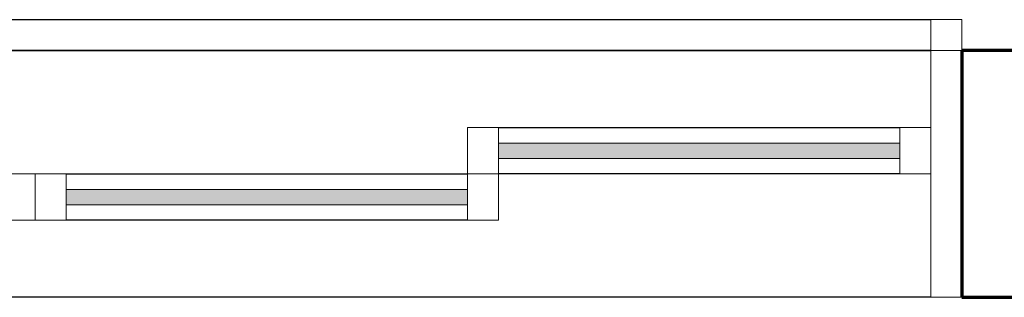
# Model space of a CAD drawing. Header units: millimetres. Extents: x -20654 to 2526, y -8238 to 977.
# Tile 214 of 219: x -10250.845 to -10250.207, y -4104.364 to -4104.184. Entities that reach past the tile are written whole.
import ezdxf

# ---------------------------------------------------------------- set-up
doc = ezdxf.new("R2010")
doc.units = ezdxf.units.MM
doc.layers.add('01 CONTORNO_dwg', color=252, linetype='Continuous')
doc.layers.add('G-IMPT', color=8, linetype='Continuous')

msp = doc.modelspace()

# ---------------------------------------------------------------- hatches: boundary and pattern name
at = {"layer": 'G-IMPT', "true_color": 0x939598}
for points in [[(-10250.36123, -4104.27407), (-10250.27462, -4104.27407), (-10250.27462, -4104.26407), (-10250.53462, -4104.26407), (-10250.53462, -4104.27407)], [(-10250.55462, -4104.30407), (-10250.55462, -4104.29407), (-10250.81462, -4104.29407), (-10250.81462, -4104.30407)]]:
    msp.add_hatch(color=252, dxfattribs=at).paths.add_polyline_path(points, flags=0)

# ---------------------------------------------------------------- linework, layer by layer
at = {"layer": '01 CONTORNO_dwg', "lineweight": 70}
for p, q in [((-10249.98197, -4104.20407), (-10250.23462, -4104.20407)), ((-10250.23462, -4104.20407), (-10250.23462, -4104.36407)), ((-10250.23462, -4104.36407), (-10249.98197, -4104.36407))]:
    msp.add_line(p, q, dxfattribs=at)
at = {"layer": 'G-IMPT', "color": 252, "true_color": 0x939598}
for p, q in [((-10251.41462, -4104.18407), (-10250.25462, -4104.18407)), ((-10250.25462, -4104.20407), (-10251.41462, -4104.20407)), ((-10251.41462, -4104.20407), (-10250.25462, -4104.20407)), ((-10250.53462, -4104.25407), (-10250.27462, -4104.25407)), ((-10250.81462, -4104.28407), (-10250.55462, -4104.28407)), ((-10250.27462, -4104.28407), (-10250.53462, -4104.28407)), ((-10250.55462, -4104.31407), (-10250.81462, -4104.31407)), ((-10250.25462, -4104.36407), (-10251.41462, -4104.36407))]:
    msp.add_line(p, q, dxfattribs=at)
at = {"layer": 'G-IMPT', "color": 252, "lineweight": 20, "true_color": 0x939598}
for p, q in [((-10250.23462, -4104.18407), (-10250.25462, -4104.18407)), ((-10250.25462, -4104.18407), (-10250.25462, -4104.20407)), ((-10250.23462, -4104.20407), (-10250.23462, -4104.18407)), ((-10250.25462, -4104.20407), (-10250.23462, -4104.20407)), ((-10250.23462, -4104.20407), (-10250.25462, -4104.20407)), ((-10250.25462, -4104.20407), (-10250.25462, -4104.36407)), ((-10250.53462, -4104.25407), (-10250.55462, -4104.25407)), ((-10250.55462, -4104.25407), (-10250.55462, -4104.28407)), ((-10250.53462, -4104.28407), (-10250.53462, -4104.25407)), ((-10250.25462, -4104.25407), (-10250.27462, -4104.25407)), ((-10250.27462, -4104.25407), (-10250.27462, -4104.28407)), ((-10250.25462, -4104.28407), (-10250.25462, -4104.25407)), ((-10250.27462, -4104.26407), (-10250.53462, -4104.26407)), ((-10250.53462, -4104.26407), (-10250.53462, -4104.27407)), ((-10250.27462, -4104.27407), (-10250.27462, -4104.26407)), ((-10250.53462, -4104.27407), (-10250.27462, -4104.27407)), ((-10250.83462, -4104.28407), (-10250.85462, -4104.28407)), ((-10250.81462, -4104.28407), (-10250.83462, -4104.28407)), ((-10250.83462, -4104.28407), (-10250.83462, -4104.31407)), ((-10250.83462, -4104.31407), (-10250.83462, -4104.28407)), ((-10250.81462, -4104.31407), (-10250.81462, -4104.28407)), ((-10250.53462, -4104.28407), (-10250.55462, -4104.28407)), ((-10250.55462, -4104.28407), (-10250.55462, -4104.31407)), ((-10250.55462, -4104.28407), (-10250.53462, -4104.28407)), ((-10250.53462, -4104.31407), (-10250.53462, -4104.28407)), ((-10250.27462, -4104.28407), (-10250.25462, -4104.28407)), ((-10250.55462, -4104.29407), (-10250.81462, -4104.29407)), ((-10250.81462, -4104.29407), (-10250.81462, -4104.30407)), ((-10250.55462, -4104.30407), (-10250.55462, -4104.29407)), ((-10250.81462, -4104.30407), (-10250.55462, -4104.30407)), ((-10250.85462, -4104.31407), (-10250.83462, -4104.31407)), ((-10250.83462, -4104.31407), (-10250.81462, -4104.31407)), ((-10250.55462, -4104.31407), (-10250.53462, -4104.31407)), ((-10250.25462, -4104.36407), (-10250.23462, -4104.36407))]:
    msp.add_line(p, q, dxfattribs=at)

doc.saveas('drawing.dxf')
